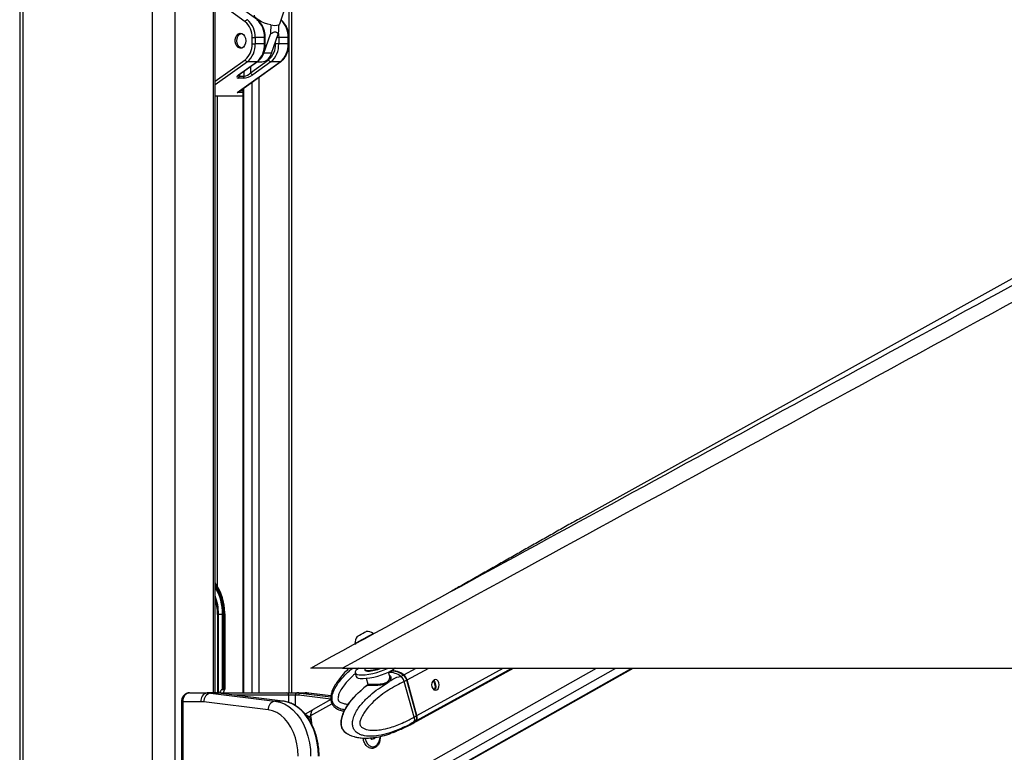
# Paper-space layout 'Wall Base Bracket' of a CAD drawing. Header units: millimetres. Extents: x 1591 to 17407, y 1260 to 16227.
# Tile 53 of 68: x 12007 to 12896, y 5824 to 6486. Entities that reach past the tile are written whole.
import ezdxf

# ---------------------------------------------------------------- set-up
doc = ezdxf.new("R2010")
doc.units = ezdxf.units.MM

psp = doc.layouts.new('Wall Base Bracket')

# ---------------------------------------------------------------- linework, layer by layer
at = {"color": 7, "linetype": 'Continuous', "lineweight": 25, "ltscale": 2}
for p, q in [((12006.58, 7229.05), (12006.58, 1481.05)), ((12182.99, 5878.11), (12182.99, 7049.05)), ((12252.39, 5878.11), (12252.39, 6520.4)), ((12210.16, 6484.25), (12183.99, 6502.92)), ((12241.35, 6482.21), (12248.8, 6503.77)), ((12221.22, 6485.88), (12204.81, 6497.58)), ((12226.98, 6455.73), (12232.92, 6472.91)), ((12234.05, 6455.73), (12239.99, 6472.91)), ((12216.38, 6464.13), (12216.38, 6469.96)), ((12216.38, 6469.96), (12219.21, 6469.96)), ((12216.38, 6464.13), (12219.21, 6464.13)), ((12219.21, 6469.96), (12219.21, 6464.13)), ((12227.69, 6469.96), (12219.21, 6469.96)), ((12227.69, 6464.13), (12219.21, 6464.13)), ((12227.69, 6464.13), (12227.69, 6469.96)), ((12228.28, 6464.13), (12228.28, 6469.96)), ((12240.42, 6464.13), (12237.59, 6464.13)), ((12240.42, 6469.96), (12240.42, 6464.13)), ((12248.91, 6469.96), (12240.42, 6469.96)), ((12248.91, 6464.13), (12240.42, 6464.13)), ((12248.91, 6464.13), (12248.91, 6469.96)), ((12249.49, 6464.13), (12249.49, 6469.96)), ((12234.05, 6455.73), (12226.98, 6455.73)), ((12202.87, 6420.21), (12241.91, 6448.05)), ((12203.92, 6420.73), (12242.44, 6448.21)), ((12204.29, 6436.35), (12220.7, 6448.05)), ((12204.81, 6436.51), (12221.22, 6448.21)), ((12220.7, 6448.05), (12212.21, 6448.05)), ((12214.97, 6438.13), (12231.37, 6449.84)), ((12233.43, 6448.05), (12217.02, 6436.35)), ((12220.75, 6447.88), (12225.16, 6447.88)), ((12241.91, 6448.05), (12233.43, 6448.05)), ((12208.53, 6433.32), (12204.29, 6433.32)), ((12205.07, 6435.11), (12209.31, 6435.11)), ((12208.14, 6423.74), (12208.14, 5878.11)), ((12208.14, 6417.05), (12182.99, 6417.05)), ((12186.11, 5949.05), (12185.23, 5949.05)), ((12189.72, 5949.05), (12186.11, 5949.05)), ((12190.76, 5949.05), (12189.72, 5949.05)), ((12189.75, 5881.51), (12189.75, 5948.19)), ((12190.76, 5948.18), (12190.76, 5949.05)), ((12190.76, 5882.05), (12190.76, 5948.18)), ((12191.69, 5949.05), (12191.69, 5882.05)), ((12191.98, 5949.05), (12191.95, 5950.46)), ((12191.98, 5881.75), (12191.98, 5949.05)), ((12189.63, 5947.07), (12189.63, 5881.4)), ((12326.32, 5931.08), (12325.97, 5931.73)), ((12309.3, 5922.61), (12309.65, 5921.96)), ((12298.07, 5900.55), (14837.97, 5900.55)), ((12309.37, 5896.18), (12310.27, 5892.91)), ((12317.87, 5763.62), (12560.35, 5900.55)), ((12318.14, 5899.36), (12318.34, 5898.65)), ((12340.64, 5893.01), (12339.58, 5896.88)), ((12345.55, 5900.55), (12345.23, 5900.38)), ((12361.82, 5850.73), (12452.4, 5900.55)), ((12319.33, 5891.29), (12320.78, 5886.05)), ((12340.55, 5893.18), (12340.62, 5892.81)), ((12350.7, 5892.93), (12350.83, 5892.99)), ((12350.83, 5892.99), (12352.95, 5894.16)), ((12356.03, 5889.57), (12353.79, 5888.34)), ((12353.79, 5888.34), (12353.8, 5888.33)), ((12362.64, 5856.33), (12353.8, 5888.33)), ((12364.88, 5857.55), (12356.03, 5889.57)), ((12365.03, 5857.71), (12356.19, 5889.73)), ((12365.27, 5857.77), (12356.43, 5889.79)), ((12159.93, 5878.11), (12175.81, 5878.11)), ((12182.88, 5878.11), (12175.81, 5878.11)), ((12178.89, 5877.92), (12237, 5870.73)), ((12185.96, 5877.92), (12178.89, 5877.92)), ((12182.88, 5878.11), (12183.1, 5878.11)), ((12183.1, 5878.11), (12247.93, 5878.11)), ((12244.07, 5870.73), (12185.96, 5877.92)), ((12185.96, 5877.92), (12186.08, 5877.91)), ((12244.19, 5870.72), (12186.08, 5877.91)), ((12189.63, 5881.4), (12188.91, 5880.8)), ((12191.52, 5880.8), (12188.91, 5880.8)), ((12190.76, 5882.05), (12191.69, 5882.05)), ((12191.52, 5880.8), (12191.71, 5881.08)), ((12247.93, 5878.11), (12256.86, 5878.11)), ((12256.86, 5878.11), (12257.13, 5878.11)), ((12257.13, 5878.11), (12264.2, 5878.11)), ((12260.21, 5877.92), (12267.28, 5877.92)), ((12287.64, 5875.43), (12267.77, 5877.89)), ((12314.61, 5880.05), (12315.57, 5880.86)), ((12319.59, 5884.28), (12320.7, 5885.22)), ((12152.66, 5870.11), (12152.66, 5706.11)), ((12153.83, 5870.11), (12153.83, 5706.11)), ((12170.15, 5870.11), (12153.83, 5870.11)), ((12230.85, 5862.76), (12172.74, 5869.95)), ((12244.07, 5870.73), (12237, 5870.73)), ((12244.07, 5870.73), (12244.19, 5870.72)), ((12255.44, 5876.11), (12249.49, 5876.11)), ((12255.71, 5876.11), (12255.44, 5876.11)), ((12287.53, 5872.05), (12271.49, 5862.99)), ((12271.12, 5862.77), (12264.37, 5858.89)), ((12267.67, 5856.54), (12269.25, 5857.45)), ((12270.67, 5848.76), (12269.46, 5857.56)), ((12359.19, 5849.28), (12361.43, 5850.51)), ((12362.21, 5851.79), (12362.08, 5851.72)), ((12364.33, 5852.96), (12362.21, 5851.79)), ((12362.64, 5856.32), (12364.88, 5857.55)), ((12362.64, 5856.33), (12362.64, 5856.32)), ((12303.38, 5840.65), (12302.68, 5840.95)), ((12344.21, 5842.44), (12341.93, 5841.74)), ((12351.01, 5845.3), (12346.92, 5843.62)), ((12351.66, 5845.61), (12359.05, 5849.21)), ((12351.68, 5845.57), (12351.84, 5845.57)), ((12351.88, 5845.59), (12351.84, 5845.57)), ((12324.39, 5836.02), (12323.52, 5837.53)), ((12326.81, 5836.58), (12324.39, 5836.02)), ((12326.3, 5837.37), (12326.08, 5837.76)), ((12326.76, 5836.57), (12326.3, 5837.37)), ((12327.18, 5837.94), (12326.81, 5836.58)), ((12325.26, 5829.51), (12325.62, 5829.51))]:
    psp.add_line(p, q, dxfattribs=at)
at = {"color": 8, "linetype": 'Continuous', "lineweight": 25, "ltscale": 2}
for p, q in [((12009.36, 7229.05), (12009.36, 1481.05)), ((12126.06, 7229.05), (12126.06, 1481.05)), ((12146.58, 7229.05), (12146.58, 1481.05)), ((12181.61, 5878.11), (12181.61, 7049.05)), ((12249.57, 6512.26), (12249.57, 5878.11)), ((12228.28, 6469.96), (12227.69, 6469.96)), ((12228.28, 6464.13), (12227.69, 6464.13)), ((12237.59, 6464.13), (12237.59, 6465.98)), ((12240.42, 6469.96), (12238.97, 6469.96)), ((12249.49, 6469.96), (12248.91, 6469.96)), ((12249.49, 6464.13), (12248.91, 6464.13)), ((12182.99, 6430.46), (12210.16, 6449.84)), ((12212.21, 6448.05), (12182.99, 6427.21)), ((12205.07, 6436.69), (12205.07, 6435.11)), ((12209.31, 6435.11), (12209.31, 6439.71)), ((12214.97, 6443.75), (12214.97, 6438.13)), ((12216.34, 5878.11), (12216.34, 6429.6)), ((12222.52, 6434), (12222.52, 5878.11)), ((12208.14, 6420.21), (12202.87, 6420.21)), ((12205.68, 6421.99), (12208.14, 6421.99)), ((12208.56, 6424.05), (12208.56, 5878.11)), ((12182.99, 6417.26), (12208.14, 6417.26)), ((12184.88, 6417.05), (12184.88, 5974.81)), ((12185.23, 5949.05), (12185.23, 5878.11)), ((12186.11, 5878.11), (12186.11, 5949.05)), ((12191.69, 5949.05), (12191.98, 5949.05)), ((12294.45, 5769.04), (12527.33, 5900.55)), ((12301.65, 5763.15), (12544.95, 5900.55)), ((12316.04, 5763.15), (12559.34, 5900.55)), ((12353.34, 5894.37), (12364.58, 5900.55)), ((12356.43, 5889.79), (12376, 5900.55)), ((12364.72, 5853.18), (12450.85, 5900.55)), ((12365.27, 5857.77), (12443.05, 5900.55)), ((12380.07, 5889.39), (12380.61, 5889.69)), ((12183.15, 5878.11), (12183.1, 5878.11)), ((12260.21, 5877.92), (12287.56, 5874.54)), ((12287.63, 5875.4), (12267.28, 5877.92)), ((12267.77, 5877.89), (12267.28, 5877.92)), ((12381.64, 5883.59), (12382.38, 5884)), ((12152.66, 5870.11), (12153.83, 5870.11)), ((12249.49, 5876.11), (12200.65, 5876.11)), ((12249.49, 5869.45), (12249.49, 5876.11)), ((12255.44, 5876.11), (12255.44, 5866.65)), ((12287.49, 5872.36), (12258.67, 5875.93)), ((12269.46, 5857.56), (12288.55, 5868.35)), ((12270.45, 5862.19), (12270.54, 5862.2))]:
    psp.add_line(p, q, dxfattribs=at)
at = {"color": 7, "linetype": 'Continuous', "lineweight": 25, "ltscale": 2, "flags": 128}
for points in [[(14272.72, 7013.3), (13588.53, 6633.27), (12513.14, 6035.94)], [(12233.4, 6481.34), (12230.56, 6482.05), (12227.68, 6483.01), (12224.96, 6484.18), (12222.55, 6485.47), (12220.63, 6486.8), (12219.3, 6488.09), (12218.65, 6489.26), (12218.66, 6490.05)], [(12241.35, 6482.21), (12241.28, 6482.05), (12240.47, 6481.34)], [(12210.72, 6467.05), (12210.46, 6464.84), (12209.71, 6462.87), (12208.54, 6461.35), (12207.09, 6460.45), (12205.52, 6460.27), (12203.98, 6460.82), (12202.66, 6462.04), (12201.69, 6463.81), (12201.17, 6465.93), (12201.17, 6468.16), (12201.69, 6470.28), (12202.66, 6472.05), (12203.98, 6473.27), (12205.52, 6473.82), (12207.09, 6473.64), (12208.54, 6472.74), (12209.71, 6471.22), (12210.46, 6469.25), (12210.72, 6467.05)], [(12207.05, 6460.44), (12206.21, 6460.62), (12204.79, 6461.48), (12203.65, 6462.95), (12202.91, 6464.86), (12202.65, 6467.01), (12202.89, 6469.16), (12203.62, 6471.08), (12204.75, 6472.56)], [(12204.75, 6472.56), (12206.15, 6473.45), (12207.05, 6473.65)], [(12224.23, 6450.9), (12225.79, 6453.08), (12226.98, 6455.73)], [(12309.3, 5922.61), (12309.45, 5922.7), (12310.18, 5923.1), (12311.46, 5923.81), (12313.21, 5924.76), (12315.28, 5925.9), (12317.52, 5927.12), (12319.77, 5928.36), (12321.87, 5929.5), (12323.65, 5930.47), (12324.98, 5931.2), (12325.77, 5931.63), (12325.97, 5931.73)], [(12311.19, 5929.05), (12311.39, 5929.16), (12312.18, 5929.6), (12313.45, 5930.3), (12315.02, 5931.15), (12316.63, 5932.04), (12318.05, 5932.81), (12319.06, 5933.36), (12319.51, 5933.6), (12319.52, 5933.61)], [(12313.18, 5900.56), (12311.65, 5899.54), (12310.22, 5898.28), (12309.46, 5897.13), (12309.38, 5896.14), (12310.01, 5895.34), (12311.3, 5894.77), (12313.22, 5894.45), (12315.69, 5894.38), (12318.61, 5894.57), (12321.87, 5895.02), (12325.35, 5895.7), (12328.91, 5896.6), (12332.41, 5897.67), (12335.73, 5898.88), (12338.73, 5900.17), (12339.52, 5900.55)], [(12310.27, 5892.91), (12310.28, 5892.88), (12310.91, 5892.08), (12312.2, 5891.51), (12314.12, 5891.18), (12316.59, 5891.12), (12319.51, 5891.31), (12322.77, 5891.76), (12326.25, 5892.44), (12329.81, 5893.34), (12333.32, 5894.41), (12336.63, 5895.61), (12339.63, 5896.91), (12342.2, 5898.24), (12344.24, 5899.56), (12345.46, 5900.6)], [(12318.37, 5900.59), (12318.37, 5900.59), (12318.14, 5899.69)], [(12318.14, 5899.69), (12318.29, 5899.09), (12319.1, 5898.66), (12320.52, 5898.46)], [(12318.34, 5898.65), (12318.49, 5898.39), (12319.29, 5897.95), (12320.71, 5897.75)], [(12380.69, 5889.85), (12379.57, 5888.84), (12378.82, 5887.31), (12378.53, 5885.48), (12378.76, 5883.63), (12379.48, 5882.05), (12380.56, 5880.98), (12381.86, 5880.57), (12383.16, 5880.9), (12384.28, 5881.9), (12385.03, 5883.44), (12385.32, 5885.27), (12385.09, 5887.11), (12384.37, 5888.69), (12383.29, 5889.76), (12381.99, 5890.17), (12380.69, 5889.85)], [(12237, 5870.73), (12241.32, 5869.81), (12245.53, 5868.15), (12249.56, 5865.76), (12253.35, 5862.69), (12256.84, 5858.99), (12259.99, 5854.7), (12262.73, 5849.9), (12265.04, 5844.65), (12266.87, 5839.04), (12268.2, 5833.16), (12269.01, 5827.09), (12269.28, 5820.92)], [(12276.35, 5820.92), (12276.08, 5827.09), (12275.27, 5833.16), (12273.94, 5839.04), (12272.11, 5844.65), (12269.8, 5849.9), (12267.06, 5854.7), (12263.91, 5858.99), (12260.42, 5862.69), (12256.63, 5865.76), (12252.6, 5868.15), (12248.39, 5869.81), (12244.07, 5870.73)], [(12257.96, 5820.92), (12257.69, 5826.57), (12256.89, 5832.11), (12255.56, 5837.45), (12253.74, 5842.49), (12251.46, 5847.14), (12248.76, 5851.32), (12245.68, 5854.94), (12242.29, 5857.94), (12238.64, 5860.27), (12234.81, 5861.89), (12230.85, 5862.76)], [(12361.43, 5850.51), (12362.74, 5851.39), (12364.33, 5852.96)], [(12361.82, 5850.73), (12363.14, 5851.61), (12364.72, 5853.18)], [(12318.51, 5837.28), (12318.62, 5836.62), (12319.37, 5834.19), (12320.56, 5832.13), (12322.1, 5830.6), (12323.87, 5829.71), (12325.74, 5829.53), (12327.58, 5830.08), (12329.24, 5831.3), (12330.61, 5833.12), (12331.59, 5835.39), (12332.09, 5837.94), (12332.15, 5838.79)], [(12326.12, 5837.75), (12326.14, 5837.69), (12326.3, 5837.37)]]:
    psp.add_lwpolyline(points, dxfattribs=at)
at = {"color": 8, "linetype": 'Continuous', "lineweight": 25, "ltscale": 2, "flags": 128}
for points in [[(12240.17, 6473.54), (12240.3, 6472.44), (12240.42, 6469.96)], [(12356.19, 5889.73), (12356.19, 5889.72), (12356.18, 5889.69), (12356.15, 5889.65), (12356.1, 5889.61), (12356.03, 5889.57)], [(12359.05, 5849.21), (12360.5, 5850.15), (12362.08, 5851.72)], [(12365.03, 5857.71), (12365.03, 5857.71), (12365.02, 5857.67), (12365, 5857.64), (12364.94, 5857.6), (12364.88, 5857.55)]]:
    psp.add_lwpolyline(points, dxfattribs=at)
at = {"color": 7, "linetype": 'Continuous', "lineweight": 25, "ltscale": 4}
for centre, radius, start, end in [((12212.6, 6483.52), 2.55, 98.81238, 163.26566), ((12198.85, 6470.83), 17.55, 357.17515, 49.86933), ((12199.49, 6470.94), 19.75, 357.17495, 49.86989), ((12207.97, 6470.94), 19.75, 357.17495, 49.86989), ((12236.94, 6493.66), 12.82, 253.98686, 286.01314), ((12198.85, 6463.26), 17.55, 310.12941, 2.82542), ((12199.49, 6463.15), 19.75, 310.13011, 2.82505), ((12207.97, 6463.15), 19.75, 310.13011, 2.82505), ((12220.06, 6463.26), 17.55, 310.12941, 2.82542), ((12220.7, 6463.15), 19.75, 310.13011, 2.82505), ((12229.18, 6463.15), 19.75, 310.13011, 2.82505), ((12223.96, 6458.2), 10.39, 276.62555, 346.25128), ((12212.6, 6450.57), 2.55, 196.72957, 261.18481), ((12233.82, 6450.57), 2.55, 196.72953, 261.18483), ((12217.41, 6438.87), 2.55, 196.73468, 261.17939), ((12202.87, 6435), 2.19, 310.13525, 2.82223), ((12207.12, 6435), 2.19, 310.13525, 2.82223), ((12144.05, 5950.14), 47.64, 0.4141, 35.18361), ((12145.18, 5949.88), 44.54, 358.93055, 31.92318), ((12319.92, 5922.99), 10.63, 56.62609, 92.13206), ((12319.92, 5922.99), 10.63, 145.21365, 182.01121), ((12319.93, 5928.73), 30.28, 271.1013, 291.43804), ((12320.19, 5928.01), 30.27, 270.99396, 294.76015), ((12343.2, 5882.54), 15.16, 49.98788, 98.7916), ((12343.55, 5882.6), 15.32, 50.24271, 98.39122), ((12353.09, 5893.98), 0.227, 64.07508, 127.8666), ((12348.11, 5887.52), 8.63, 15.26009, 52.62536), ((12347.71, 5887.3), 8.63, 15.26355, 52.62342), ((12177.22, 5871.11), 7.14, 101.42274, 188.04858), ((12180.38, 5870.41), 7.65, 101.2128, 183.47495), ((12175.81, 5853.02), 25.09, 82.93913, 89.99454), ((12182.88, 5853.02), 25.09, 82.93913, 89.99454), ((12247.68, 5876.31), 1.82, 353.85491, 82.1256), ((12257.21, 5876.36), 1.79, 101.42199, 188.05184), ((12257.48, 5876.36), 1.79, 101.42199, 188.05184), ((12257.12, 5853.02), 25.09, 82.93913, 89.99454), ((12260.58, 5876.04), 1.91, 101.21789, 183.47189), ((12264.19, 5853.02), 25.09, 82.93913, 89.99454), ((12170.15, 5849.06), 21.05, 82.93385, 89.99794), ((12238.49, 5863.22), 7.65, 101.21275, 183.475), ((12255.71, 5852.05), 24.06, 82.93595, 89.99848), ((12275.09, 5858.5), 5.93, 141.40415, 190.2079), ((12274.58, 5858.74), 5.25, 125.95594, 192.91161), ((12535.13, 5888.86), 267.73, 186.7372, 188.2022), ((12359.99, 5855.81), 5.19, 326.67603, 19.64765), ((12360.39, 5856.03), 5.19, 326.68314, 19.64884), ((12328.52, 5838.61), 2.55, 209.34525, 228.69085)]:
    psp.add_arc(centre, radius, start, end, dxfattribs=at)
at = {"color": 8, "linetype": 'Continuous', "lineweight": 25, "ltscale": 4}
for centre, radius, start, end in [((12220.72, 6485.16), 0.875, 55.09699, 91.52761), ((12228.87, 6470.87), 20.06, 357.40171, 47.14474), ((12220.72, 6448.93), 0.876, 268.48758, 304.88563), ((12241.93, 6448.93), 0.876, 268.4881, 304.88504), ((12204.31, 6437.22), 0.871, 268.38715, 305.05504), ((12146.4, 5950.41), 45.31, 358.27593, 36.13753), ((12145.61, 5949.98), 45.16, 358.81624, 34.14038), ((12141.17, 5949.31), 44.94, 359.65679, 21.48202), ((12140.43, 5949.18), 44.8, 359.82482, 18.19674), ((12340.72, 5880.76), 15.74, 50.6657, 93.74201)]:
    psp.add_arc(centre, radius, start, end, dxfattribs=at)
at = {"color": 7, "linetype": 'Continuous', "lineweight": 25, "ltscale": 4}
for centre, major_axis, ratio, start_param, end_param in [((12212.14, 6438.13), (3.87, 2.62), 0.39272, 3.666982, 5.237778), ((12208.53, 6436.35), (5.95, 2.39), 0.312033, 2.231598, 3.802394), ((12212.77, 6436.35), (5.95, 2.39), 0.312033, 3.802394, 5.37319), ((12202.24, 6421.99), (2.69, 0.86), 0.670964, 4.734402, 5.157587), ((12127.91, 5949.05), (61.81, 0), 0.582425, 6.228244, 6.283185), ((12194.01, 5876.56), (7.21, 0), 0.831789, 2.356194, 2.880285), ((12189.45, 5881.97), (0.924, 0.924), 0.414214, 4.494223, 4.62509), ((12190.05, 5881.05), (0.924, 0.924), 0.414214, 0.392699, 1.483498), ((12194.42, 5876.56), (0, 6), 0.682414, 0.785398, 1.309489), ((12190.98, 5881.05), (0.924, 0.924), 0.414214, 5.139995, 6.675884)]:
    psp.add_ellipse(centre, major_axis=major_axis, ratio=ratio, start_param=start_param, end_param=end_param, dxfattribs=at)
at = {"color": 8, "linetype": 'Continuous', "lineweight": 25, "ltscale": 4}
psp.add_ellipse((12207.89, 6438.13), major_axis=(3.87, 2.62), ratio=0.39272, start_param=2.886209, end_param=3.666982, dxfattribs=at)
at = {"color": 7, "linetype": 'Continuous', "lineweight": 25, "ltscale": 2}
for points, knots in [([(14349.74, 7024.23), (14336.17, 7016.69), (14231.03, 6958.32), (14033.69, 6849.48), (13757.36, 6697.93), (13296.25, 6445.69), (12809.84, 6179.91), (12415.5, 5964.66), (12298.07, 5900.55)], [0, 0, 0, 0, 0.019985, 0.154742, 0.289499, 0.424256, 0.828547, 1, 1, 1, 1]), ([(12228.28, 6469.96), (12228.27, 6470.57), (12228.23, 6472.3), (12227.8, 6475.13), (12226.87, 6478.3), (12225.5, 6481.19), (12223.78, 6483.63), (12222.28, 6485.1), (12221.4, 6485.75), (12221.22, 6485.88)], [0, 0, 0, 0, 0.093482, 0.268213, 0.443482, 0.619256, 0.79548, 0.959119, 1, 1, 1, 1]), ([(12233.4, 6481.34), (12233.35, 6480.34), (12233.2, 6477.53), (12233.03, 6474.72), (12232.92, 6472.91)], [0, 0, 0, 0, 0.355144, 1, 1, 1, 1]), ([(12240.47, 6481.34), (12240.42, 6480.34), (12240.27, 6477.53), (12240.1, 6474.72), (12239.99, 6472.91)], [0, 0, 0, 0, 0.355144, 1, 1, 1, 1]), ([(12249.49, 6469.96), (12249.48, 6470.57), (12249.44, 6472.3), (12249.02, 6475.13), (12248.09, 6478.3), (12246.72, 6481.19), (12245, 6483.63), (12243.49, 6485.1), (12242.61, 6485.75), (12242.44, 6485.88)], [0, 0, 0, 0, 0.093482, 0.268213, 0.443482, 0.619256, 0.79548, 0.959119, 1, 1, 1, 1]), ([(12232.92, 6472.91), (12233.37, 6473.27), (12234.32, 6474.03), (12235.88, 6474.88), (12237.41, 6475.16), (12238.78, 6474.66), (12239.53, 6473.77), (12239.91, 6473.06), (12239.99, 6472.91)], [0, 0, 0, 0, 0.1604111, 0.3438975, 0.5293027, 0.6891271, 0.9321051, 1, 1, 1, 1]), ([(12221.22, 6448.21), (12221.63, 6448.53), (12222.77, 6449.4), (12224.41, 6451.25), (12226.01, 6453.84), (12227.23, 6456.8), (12228, 6459.97), (12228.26, 6462.46), (12228.28, 6463.83), (12228.28, 6464.13)], [0, 0, 0, 0, 0.095784, 0.266864, 0.439455, 0.61344, 0.787913, 0.953643, 1, 1, 1, 1]), ([(12242.44, 6448.21), (12242.84, 6448.53), (12243.98, 6449.4), (12245.62, 6451.25), (12247.22, 6453.84), (12248.44, 6456.8), (12249.21, 6459.97), (12249.47, 6462.46), (12249.49, 6463.83), (12249.49, 6464.13)], [0, 0, 0, 0, 0.095784, 0.266864, 0.439455, 0.61344, 0.787913, 0.953643, 1, 1, 1, 1]), ([(12203.84, 6435.63), (12203.84, 6435.63), (12203.84, 6435.63), (12204.11, 6435.97), (12204.56, 6436.31), (12204.81, 6436.51)], [0, 0, 0, 0, 0.202977, 0.538074, 1, 1, 1, 1]), ([(12269.31, 5900.55), (12476.21, 6013.41), (12803.65, 6192.01), (13131.21, 6370.78), (13251.8, 6436.59)], [0, 0, 0, 0, 0.631887, 1, 1, 1, 1]), ([(12513.14, 6035.94), (12509.09, 6033.69), (12500.95, 6029.15), (12488.95, 6022.41), (12476.99, 6015.67), (12465.09, 6008.92), (12453.22, 6002.18), (12441.37, 5995.43), (12429.52, 5988.69), (12417.67, 5981.95), (12406.28, 5975.48), (12398.86, 5971.29), (12395.39, 5969.33)], [0, 0, 0, 0, 0.096761, 0.194536, 0.293322, 0.393117, 0.493923, 0.595739, 0.698566, 0.802405, 0.907258, 1, 1, 1, 1]), ([(12189.75, 5948.19), (12189.75, 5948.19), (12189.75, 5948.19), (12189.75, 5948.18), (12189.75, 5948.18), (12189.74, 5948.16), (12189.72, 5948.06), (12189.68, 5947.69), (12189.65, 5947.34), (12189.63, 5947.07)], [0, 0, 0, 0, 0.001214, 0.002845, 0.005848, 0.018764, 0.070072, 0.274173, 1, 1, 1, 1]), ([(12190.76, 5948.18), (12190.74, 5948.18), (12190.62, 5948.18), (12190.38, 5948.18), (12190.05, 5948.19), (12189.84, 5948.19), (12189.75, 5948.19)], [0, 0, 0, 0, 0.090131, 0.431109, 0.74027, 1, 1, 1, 1]), ([(12298.07, 5900.55), (12296.35, 5900.55), (12292.91, 5900.55), (12288.12, 5900.55), (12283.79, 5900.55), (12279.99, 5900.55), (12276.65, 5900.55), (12273.24, 5900.55), (12270.81, 5900.55), (12269.5, 5900.55), (12269.38, 5900.55), (12269.31, 5900.55)], [0, 0, 0, 0, 0.111257, 0.222355, 0.314567, 0.406651, 0.49961, 0.592573, 0.751388, 0.875569, 1, 1, 1, 1]), ([(12304.19, 5900.55), (12303.19, 5899.64), (12300.35, 5897.01), (12296.43, 5892.55), (12292.7, 5887.56), (12290.15, 5883.23), (12288.54, 5879.57), (12287.6, 5876.21), (12287.28, 5873.12), (12287.67, 5870.29), (12288.65, 5867.86), (12290.5, 5865.4), (12293.18, 5863.57), (12296.33, 5862.28), (12298.32, 5861.85), (12299.39, 5861.62)], [0, 0, 0, 0, 0.0792671, 0.2271906, 0.3479246, 0.4448379, 0.5215727, 0.5817861, 0.6490619, 0.7025693, 0.7480948, 0.8011847, 0.8809593, 0.9353628, 1, 1, 1, 1]), ([(12356.19, 5889.73), (12356.09, 5890.05), (12355.79, 5890.98), (12354.97, 5892.44), (12353.98, 5893.57), (12353.34, 5894.06), (12353.19, 5894.18)], [0, 0, 0, 0, 0.184254, 0.533218, 0.884282, 1, 1, 1, 1]), ([(12362.08, 5851.72), (12362.08, 5851.72), (12359.33, 5849.77), (12351.61, 5846.15), (12341.26, 5841.84), (12331.35, 5839.48), (12323.35, 5838.72), (12317.43, 5839.26), (12312.74, 5840.96), (12309.94, 5842.88), (12308.3, 5845.21), (12307.4, 5847.39), (12306.92, 5849.97), (12307.25, 5853.89), (12308.77, 5858.47), (12311.45, 5863.27), (12315.69, 5868.88), (12321.35, 5874.75), (12328.54, 5880.67), (12338.19, 5886.47), (12345.87, 5892.93), (12350.7, 5892.93), (12350.7, 5892.93)], [0, 0, 0, 0, 0.000002, 0.084718, 0.199172, 0.281333, 0.340856, 0.405477, 0.433481, 0.467363, 0.487156, 0.495759, 0.516303, 0.538015, 0.571423, 0.612106, 0.65295, 0.724026, 0.795449, 0.866795, 0.999998, 1, 1, 1, 1]), ([(12353.8, 5888.33), (12349.05, 5885.96), (12341.86, 5882.36), (12332.72, 5875.96), (12326.06, 5870.41), (12320.91, 5864.86), (12317.15, 5859.8), (12314.98, 5855.89), (12313.84, 5852.6), (12313.6, 5850.46), (12313.78, 5849.38), (12314.15, 5848.51), (12315.1, 5847.25), (12316.99, 5846.03), (12320.76, 5844.66), (12325.97, 5844.18), (12333.28, 5844.8), (12342.53, 5846.98), (12352.67, 5850.85), (12359.62, 5854.67), (12362.64, 5856.33)], [0, 0, 0, 0, 0.147764, 0.223877, 0.300064, 0.375886, 0.41554, 0.455023, 0.481214, 0.49346, 0.501644, 0.505081, 0.51537, 0.540784, 0.566037, 0.630488, 0.692816, 0.780837, 0.904966, 1, 1, 1, 1]), ([(12340.49, 5894.03), (12340.63, 5893.97), (12341.35, 5893.6), (12341.81, 5892.18), (12341.63, 5890.03), (12340.06, 5887.82), (12337.4, 5886.24), (12334.15, 5885.34), (12330.55, 5884.9), (12326.86, 5884.73), (12324.35, 5884.69), (12322.41, 5884.69), (12320.96, 5884.71), (12320.23, 5884.88), (12320.47, 5885.19), (12321.36, 5885.78), (12321.69, 5886)], [0, 0, 0, 0, 0.017644, 0.095803, 0.183583, 0.276175, 0.359914, 0.435903, 0.515182, 0.599802, 0.683122, 0.707027, 0.78531, 0.864756, 0.949393, 1, 1, 1, 1]), ([(12320.74, 5886.04), (12320.77, 5885.96), (12320.87, 5885.73), (12320.73, 5885.4), (12320.63, 5885.26), (12320.62, 5885.26), (12320.84, 5885.44), (12321.2, 5885.68), (12321.61, 5885.95), (12321.69, 5886)], [0, 0, 0, 0, 0.06069, 0.172267, 0.270821, 0.394712, 0.607028, 0.918391, 1, 1, 1, 1]), ([(12340.68, 5892.78), (12340.69, 5892.8), (12340.7, 5892.88), (12340.64, 5892.95), (12340.6, 5893)], [0, 0, 0, 0, 0.203714, 1, 1, 1, 1]), ([(12353.79, 5888.34), (12353.59, 5888.97), (12353.17, 5890.24), (12352.09, 5891.83), (12351.25, 5892.66), (12350.85, 5892.97), (12350.83, 5892.99)], [0, 0, 0, 0, 0.3503207, 0.7006239, 0.9859153, 1, 1, 1, 1]), ([(12380.04, 5889.38), (12380.17, 5889.15), (12380.41, 5888.74), (12380.77, 5887.7), (12381.1, 5886.54), (12381.38, 5885.33), (12381.56, 5884.35), (12381.62, 5883.8), (12381.64, 5883.59)], [0, 0, 0, 0, 0.2113654, 0.3883554, 0.5660872, 0.7273204, 0.8978995, 1, 1, 1, 1]), ([(12380.61, 5889.69), (12380.67, 5889.65), (12380.77, 5889.59), (12380.81, 5889.48), (12380.82, 5889.44)], [0, 0, 0, 0, 0.5889015, 1, 1, 1, 1]), ([(12380.82, 5889.44), (12380.91, 5889.18), (12381.1, 5888.67), (12381.44, 5887.51), (12381.78, 5886.26), (12382.08, 5885.09), (12382.23, 5884.41), (12382.3, 5884.08)], [0, 0, 0, 0, 0.222072, 0.445769, 0.640138, 0.821654, 1, 1, 1, 1]), ([(12159.92, 5878.1), (12159.88, 5878.1), (12159.17, 5878.18), (12157.77, 5877.82), (12155.95, 5876.94), (12154.44, 5875.51), (12153.34, 5873.7), (12152.72, 5871.84), (12152.72, 5870.61), (12152.72, 5870.11)], [0, 0, 0, 0, 0.010176, 0.183193, 0.354358, 0.525038, 0.699308, 0.878981, 1, 1, 1, 1]), ([(12159.93, 5878.11), (12159.24, 5878.02), (12157.86, 5877.84), (12156.01, 5876.43), (12154.63, 5874.37), (12153.93, 5872.12), (12153.86, 5870.67), (12153.83, 5870.11)], [0, 0, 0, 0, 0.2171032, 0.4345763, 0.6516242, 0.8667502, 1, 1, 1, 1]), ([(12267.77, 5877.89), (12266.89, 5877.98), (12265.7, 5878.1), (12264.51, 5878.11), (12264.2, 5878.11)], [0, 0, 0, 0, 0.738033, 1, 1, 1, 1]), ([(12314.5, 5880.14), (12313.72, 5879.46), (12311.44, 5877.47), (12308.28, 5874.21), (12304.92, 5870.45), (12302.29, 5866.93), (12300.11, 5863.33), (12298.53, 5859.93), (12297.44, 5856.92), (12296.72, 5854.27), (12296.41, 5851.69), (12296.51, 5849.2), (12297.04, 5847.03), (12297.94, 5845.13), (12299.11, 5843.64), (12300.59, 5842.24), (12301.8, 5841.33), (12302.59, 5840.97), (12302.67, 5840.93)], [0, 0, 0, 0, 0.073917, 0.217713, 0.322527, 0.417862, 0.505254, 0.587577, 0.645547, 0.695299, 0.744774, 0.790647, 0.833974, 0.869408, 0.909252, 0.942563, 0.994527, 1, 1, 1, 1]), ([(12320.87, 5885.25), (12319.24, 5884.11), (12317.38, 5882.8), (12315.65, 5881.2), (12315.43, 5880.99)], [0, 0, 0, 0, 0.870995, 1, 1, 1, 1]), ([(12381.64, 5883.59), (12381.62, 5883.24), (12381.59, 5882.54), (12381.06, 5881.68), (12380.55, 5881.39), (12380.31, 5881.25)], [0, 0, 0, 0, 0.352094, 0.703779, 1, 1, 1, 1]), ([(12382.3, 5884.08), (12382.34, 5883.67), (12382.42, 5882.85), (12381.92, 5881.76), (12381.33, 5881.07), (12380.87, 5880.92), (12380.76, 5880.88)], [0, 0, 0, 0, 0.297883, 0.595317, 0.901661, 1, 1, 1, 1]), ([(12250.59, 5869.11), (12250.57, 5869.12), (12249.26, 5869.73), (12247.1, 5870.26), (12244.97, 5870.6), (12244.19, 5870.72)], [0, 0, 0, 0, 0.013636, 0.640079, 1, 1, 1, 1]), ([(12276.93, 5820.92), (12276.92, 5821.91), (12276.88, 5824.78), (12276.47, 5829.5), (12275.56, 5835), (12274.21, 5840.32), (12272.44, 5845.4), (12270.26, 5850.17), (12267.71, 5854.57), (12264.81, 5858.55), (12261.6, 5862.05), (12258.12, 5865.02), (12254.45, 5867.45), (12251.87, 5868.56), (12250.59, 5869.11)], [0, 0, 0, 0, 0.045983, 0.132858, 0.219789, 0.30675, 0.393752, 0.480795, 0.567875, 0.654956, 0.741986, 0.828882, 0.915545, 1, 1, 1, 1]), ([(12271.12, 5862.76), (12270.96, 5862.65), (12270.76, 5862.52), (12270.51, 5862.25), (12270.45, 5862.19)], [0, 0, 0, 0, 0.797951, 1, 1, 1, 1]), ([(12264.72, 5858.19), (12265.11, 5858.19), (12266.05, 5858.2), (12267.07, 5857.15), (12267.67, 5856.54)], [0, 0, 0, 0, 0.41509, 1, 1, 1, 1]), ([(12267.67, 5856.54), (12268.28, 5855.71), (12269.44, 5854.15), (12269.92, 5851.78), (12270.14, 5850.66)], [0, 0, 0, 0, 0.528129, 1, 1, 1, 1]), ([(12362.64, 5856.32), (12362.77, 5855.7), (12363.05, 5854.45), (12362.84, 5852.9), (12362.45, 5852.11), (12362.22, 5851.81), (12362.21, 5851.79)], [0, 0, 0, 0, 0.350295, 0.700579, 0.985919, 1, 1, 1, 1]), ([(12364.42, 5853.04), (12364.58, 5853.26), (12364.98, 5853.82), (12365.13, 5854.58), (12365.22, 5855.04)], [0, 0, 0, 0, 0.390858, 1, 1, 1, 1]), ([(12365.22, 5855.04), (12365.23, 5855.1), (12365.4, 5855.66), (12365.29, 5856.61), (12365.09, 5857.46), (12365.03, 5857.71)], [0, 0, 0, 0, 0.073914, 0.7233849, 1, 1, 1, 1]), ([(12303.42, 5840.73), (12304.31, 5840.25), (12305.97, 5839.35), (12308.25, 5838.68), (12310.06, 5838.22), (12312.63, 5837.7), (12316.46, 5837.26), (12321.34, 5837.26), (12326.7, 5837.75), (12332.86, 5838.89), (12338.12, 5840.19), (12341.25, 5841.4), (12341.95, 5841.67)], [0, 0, 0, 0, 0.066419, 0.124523, 0.16087, 0.195076, 0.307733, 0.43747, 0.562232, 0.727536, 0.938858, 1, 1, 1, 1]), ([(12344.21, 5842.44), (12344.51, 5842.57), (12345.11, 5842.84), (12346.03, 5843.26), (12346.62, 5843.5), (12346.88, 5843.61), (12346.92, 5843.62)], [0, 0, 0, 0, 0.319522, 0.639585, 0.947084, 1, 1, 1, 1]), ([(12351.01, 5845.3), (12351.21, 5845.38), (12351.61, 5845.55), (12351.89, 5845.64), (12351.88, 5845.61), (12351.87, 5845.61)], [0, 0, 0, 0, 0.392101, 0.783499, 1, 1, 1, 1]), ([(12332.22, 5838.97), (12332.12, 5837.52), (12331.93, 5834.62), (12330.48, 5831.54), (12328.92, 5829.72), (12327.57, 5828.71), (12326.08, 5828.11), (12324.01, 5827.88), (12321.37, 5828.7), (12318.75, 5831.3), (12317.13, 5834.42), (12316.94, 5836.63), (12316.88, 5837.37)], [0, 0, 0, 0, 0.132535, 0.265326, 0.331414, 0.397737, 0.463686, 0.530073, 0.662656, 0.796576, 0.932064, 1, 1, 1, 1])]:
    psp.add_open_spline(points, degree=3, knots=knots, dxfattribs=at)
at = {"color": 8, "linetype": 'Continuous', "lineweight": 25, "ltscale": 2}
for points, knots in [([(12300, 5862.93), (12299.35, 5863.01), (12296.98, 5863.3), (12293.72, 5864.56), (12291.17, 5866.55), (12289.64, 5868.55), (12288.63, 5871.03), (12288.51, 5874.97), (12289.86, 5879.75), (12292.65, 5884.97), (12297.36, 5891.21), (12302.21, 5896.5), (12306.14, 5899.67), (12307.24, 5900.55)], [0, 0, 0, 0, 0.0387214, 0.14109, 0.2008891, 0.2268831, 0.2889498, 0.354552, 0.4554905, 0.57841, 0.7018104, 0.9165561, 1, 1, 1, 1]), ([(12309.55, 5895.54), (12308.91, 5895.01), (12305.6, 5892.27), (12301.52, 5887.7), (12297.25, 5882.07), (12294.97, 5877.81), (12293.94, 5874.37), (12293.93, 5872.21), (12294.33, 5871.17), (12294.95, 5870.38), (12296.41, 5869.29), (12299.09, 5868.47), (12301.6, 5867.96), (12302.98, 5868.03), (12303.21, 5868.04)], [0, 0, 0, 0, 0.063195, 0.325364, 0.46248, 0.598999, 0.689562, 0.731907, 0.760206, 0.772087, 0.807666, 0.895542, 0.98286, 1, 1, 1, 1]), ([(12320.85, 5886.06), (12320.83, 5886.04), (12320.69, 5885.9), (12321.44, 5885.93), (12322.75, 5885.91), (12324.62, 5885.92), (12326.98, 5885.92), (12330.48, 5886), (12333.87, 5886.32), (12336.91, 5887.09), (12339.37, 5888.56), (12340.79, 5890.69), (12340.72, 5892.1), (12340.68, 5892.78)], [0, 0, 0, 0, 0.015792, 0.118778, 0.220845, 0.252045, 0.360689, 0.470359, 0.57194, 0.668022, 0.773101, 0.89013, 1, 1, 1, 1]), ([(12302.68, 5840.95), (12302.65, 5840.96), (12301.52, 5841.44), (12299.83, 5842.89), (12298.25, 5845.18), (12297.36, 5847.36), (12296.88, 5849.95), (12297.1, 5853.87), (12298.32, 5858.42), (12300.51, 5863.21), (12303.54, 5868.17), (12307.25, 5872.93), (12311.01, 5877.12), (12313.58, 5879.21), (12314.61, 5880.05)], [0, 0, 0, 0, 0.001778, 0.095622, 0.150442, 0.174272, 0.231169, 0.291308, 0.383838, 0.49516, 0.609604, 0.755635, 0.901801, 1, 1, 1, 1])]:
    psp.add_open_spline(points, degree=3, knots=knots, dxfattribs=at)

doc.saveas('drawing.dxf')
